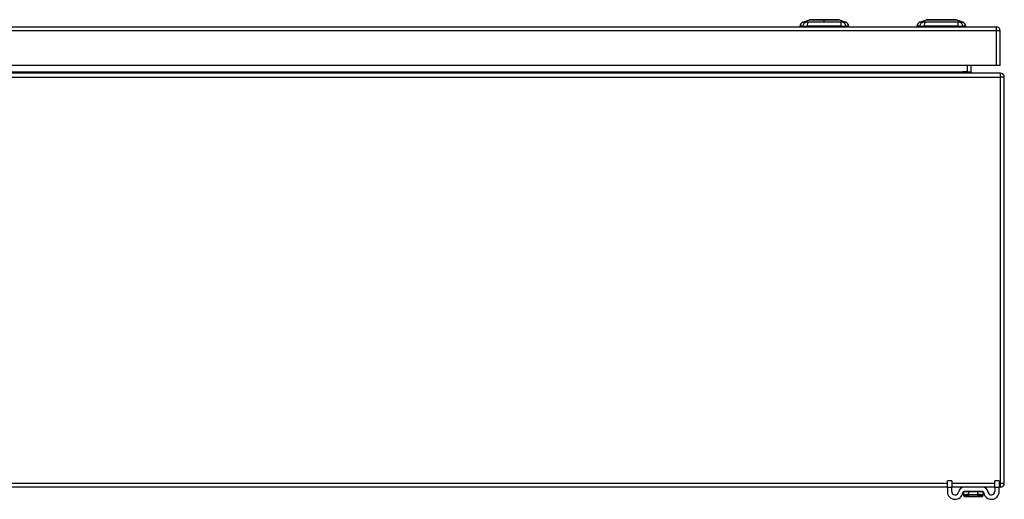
# Model space of a CAD drawing. Header units: inches. Extents: x 17 to 386, y 34 to 183.
# Tile 7 of 21: x 65 to 89, y 171 to 183. Entities that reach past the tile are written whole.
import ezdxf

# ---------------------------------------------------------------- set-up
doc = ezdxf.new("R2010")
doc.units = ezdxf.units.IN
doc.header["$MEASUREMENT"] = 0
doc.layers.add('Visible Edges(ANSI)', color=7, linetype='Continuous', lineweight=25)
doc.layers.add('Visible Tangent Edges(ANSI)', color=7, linetype='Continuous', lineweight=25)

msp = doc.modelspace()

# ---------------------------------------------------------------- linework, layer by layer
at = {"layer": 'Visible Edges(ANSI)'}
for p, q in [((83.932, 182.717), (84.092, 182.779)), ((84.806, 182.779), (84.966, 182.717)), ((86.758, 182.717), (86.918, 182.779)), ((87.632, 182.779), (87.792, 182.717)), ((16.995, 182.609), (88.6, 182.609)), ((83.927, 182.625), (83.858, 182.625)), ((83.927, 182.625), (84.037, 182.625)), ((84.861, 182.625), (84.037, 182.625)), ((84.861, 182.625), (84.972, 182.625)), ((85.04, 182.625), (84.972, 182.625)), ((86.753, 182.625), (86.684, 182.625)), ((86.753, 182.625), (86.863, 182.625)), ((87.687, 182.625), (86.863, 182.625)), ((86.887, 182.609), (86.887, 182.625)), ((87.087, 182.609), (87.087, 182.625)), ((87.463, 182.609), (87.463, 182.625)), ((87.663, 182.609), (87.663, 182.625)), ((87.687, 182.625), (87.798, 182.625)), ((87.866, 182.625), (87.798, 182.625)), ((88.699, 181.675), (88.699, 182.51)), ((88.699, 181.489), (16.897, 181.489)), ((88.6, 181.675), (16.995, 181.675)), ((87.999, 181.52), (87.999, 181.675)), ((88.699, 181.675), (88.6, 181.675)), ((88.798, 171.588), (88.798, 181.39)), ((87.423, 171.489), (18.173, 171.489)), ((87.423, 171.491), (87.423, 171.647)), ((87.528, 171.647), (87.423, 171.647)), ((87.423, 171.491), (87.423, 171.384)), ((87.528, 171.647), (87.528, 171.491)), ((87.528, 171.384), (87.528, 171.491)), ((87.826, 171.489), (87.528, 171.489)), ((88.269, 171.489), (87.826, 171.489)), ((88.568, 171.489), (88.269, 171.489)), ((88.673, 171.647), (88.568, 171.647)), ((88.568, 171.491), (88.568, 171.647)), ((88.568, 171.491), (88.568, 171.384)), ((88.673, 171.647), (88.673, 171.491)), ((88.673, 171.384), (88.673, 171.491)), ((88.699, 171.489), (88.673, 171.489)), ((87.811, 171.377), (87.811, 171.287)), ((87.811, 171.287), (87.811, 171.286)), ((88.269, 171.384), (87.826, 171.384)), ((87.831, 171.266), (88.264, 171.266)), ((88.284, 171.287), (88.284, 171.377)), ((88.284, 171.286), (88.284, 171.287))]:
    msp.add_line(p, q, dxfattribs=at)
at = {"layer": 'Visible Edges(ANSI)', "flags": 128}
for points in [[(84.804, 182.78), (84.804, 182.78), (84.802, 182.78), (84.8, 182.78), (84.797, 182.78), (84.794, 182.78), (84.789, 182.78), (84.783, 182.78), (84.777, 182.78), (84.77, 182.78), (84.762, 182.78), (84.754, 182.78), (84.744, 182.78), (84.734, 182.78), (84.724, 182.78), (84.712, 182.78), (84.7, 182.78), (84.688, 182.78), (84.675, 182.78), (84.661, 182.78), (84.647, 182.78), (84.632, 182.78), (84.617, 182.78), (84.601, 182.78), (84.585, 182.78), (84.569, 182.78), (84.552, 182.78), (84.536, 182.78), (84.519, 182.78), (84.501, 182.78), (84.484, 182.78), (84.467, 182.78), (84.449, 182.78), (84.432, 182.78), (84.415, 182.78), (84.397, 182.78), (84.38, 182.78), (84.363, 182.78), (84.346, 182.78), (84.329, 182.78), (84.313, 182.78), (84.297, 182.78), (84.282, 182.78), (84.266, 182.78), (84.252, 182.78), (84.237, 182.78), (84.224, 182.78), (84.21, 182.78), (84.198, 182.78), (84.186, 182.78), (84.174, 182.78), (84.164, 182.78), (84.154, 182.78), (84.144, 182.78), (84.136, 182.78), (84.128, 182.78), (84.121, 182.78), (84.115, 182.78), (84.109, 182.78), (84.105, 182.78), (84.101, 182.78), (84.098, 182.78), (84.096, 182.78), (84.094, 182.78), (84.094, 182.78)], [(87.63, 182.78), (87.63, 182.78), (87.628, 182.78), (87.626, 182.78), (87.623, 182.78), (87.619, 182.78), (87.615, 182.78), (87.609, 182.78), (87.603, 182.78), (87.596, 182.78), (87.588, 182.78), (87.58, 182.78), (87.57, 182.78), (87.56, 182.78), (87.549, 182.78), (87.538, 182.78), (87.526, 182.78), (87.514, 182.78), (87.5, 182.78), (87.487, 182.78), (87.472, 182.78), (87.458, 182.78), (87.442, 182.78), (87.427, 182.78), (87.411, 182.78), (87.394, 182.78), (87.378, 182.78), (87.361, 182.78), (87.344, 182.78), (87.327, 182.78), (87.31, 182.78), (87.292, 182.78), (87.275, 182.78), (87.257, 182.78), (87.24, 182.78), (87.223, 182.78), (87.205, 182.78), (87.188, 182.78), (87.172, 182.78), (87.155, 182.78), (87.139, 182.78), (87.123, 182.78), (87.107, 182.78), (87.092, 182.78), (87.077, 182.78), (87.063, 182.78), (87.049, 182.78), (87.036, 182.78), (87.024, 182.78), (87.012, 182.78), (87, 182.78), (86.99, 182.78), (86.98, 182.78), (86.97, 182.78), (86.962, 182.78), (86.954, 182.78), (86.947, 182.78), (86.941, 182.78), (86.935, 182.78), (86.93, 182.78), (86.927, 182.78), (86.924, 182.78), (86.922, 182.78), (86.92, 182.78), (86.92, 182.78)]]:
    msp.add_lwpolyline(points, dxfattribs=at)
at = {"layer": 'Visible Edges(ANSI)'}
for centre, radius, start, end in [((83.975, 182.607), 0.118, 111.2505, 171.3991), ((84.094, 182.775), 0.00492, 90.2088, 111.2505), ((84.804, 182.775), 0.00492, 68.7495, 89.7912), ((84.923, 182.607), 0.118, 8.6009, 68.7495), ((86.801, 182.607), 0.118, 111.2505, 171.3991), ((86.92, 182.775), 0.00492, 90.2088, 111.2505), ((87.63, 182.775), 0.00492, 68.7495, 89.7912), ((87.749, 182.607), 0.118, 8.6009, 68.7495), ((83.918, 182.633), 0.0394, 191.537, 216.8699), ((84.981, 182.633), 0.0394, 323.1301, 348.463), ((88.6, 182.51), 0.099, 0, 90), ((88.03, 181.52), 0.031, 180, 270), ((88.699, 181.39), 0.099, 0, 90), ((87.826, 171.353), 0.136, 90, 171.8436), ((88.269, 171.353), 0.136, 8.1564, 90), ((88.699, 171.588), 0.099, 270, 0), ((87.61, 171.384), 0.187, 180, 351.8436), ((87.61, 171.384), 0.0825, 180, 351.8436), ((87.826, 171.353), 0.031, 90, 171.8436), ((87.819, 171.377), 0.00787, 141.8711, 180), ((87.831, 171.286), 0.0197, 180, 270), ((88.264, 171.286), 0.0197, 270, 0), ((88.269, 171.353), 0.031, 8.1564, 90), ((88.276, 171.377), 0.00787, 0, 38.1289), ((88.485, 171.384), 0.188, 188.1564, 0), ((88.485, 171.384), 0.0825, 188.1564, 0)]:
    msp.add_arc(centre, radius, start, end, dxfattribs=at)
at = {"layer": 'Visible Tangent Edges(ANSI)'}
for p, q in [((84.449, 182.78), (84.449, 182.779)), ((84.449, 182.717), (84.449, 182.779)), ((87.792, 182.717), (87.632, 182.779)), ((88.6, 182.51), (16.995, 182.51)), ((88.6, 182.609), (88.6, 182.51)), ((88.699, 182.51), (88.6, 182.51)), ((88.6, 182.51), (88.6, 181.675)), ((17.695, 181.52), (87.799, 181.52)), ((87.9, 181.52), (87.799, 181.52)), ((87.9, 181.675), (87.9, 181.52)), ((87.9, 181.52), (87.9, 181.489)), ((87.9, 181.52), (87.999, 181.52)), ((88.699, 181.489), (88.699, 181.39)), ((16.897, 181.39), (88.699, 181.39)), ((88.699, 181.39), (88.699, 171.588)), ((88.798, 181.39), (88.699, 181.39)), ((18.173, 171.588), (87.423, 171.588)), ((87.423, 171.491), (87.528, 171.491)), ((87.528, 171.588), (88.568, 171.588)), ((88.568, 171.491), (88.673, 171.491)), ((88.673, 171.588), (88.699, 171.588)), ((88.699, 171.588), (88.798, 171.588)), ((88.699, 171.588), (88.699, 171.489)), ((87.943, 171.377), (87.811, 171.377)), ((88.153, 171.377), (87.943, 171.377)), ((87.943, 171.314), (87.943, 171.377)), ((87.943, 171.314), (88.153, 171.314)), ((88.151, 171.3), (87.944, 171.3)), ((88.284, 171.377), (88.153, 171.377)), ((88.153, 171.377), (88.153, 171.314))]:
    msp.add_line(p, q, dxfattribs=at)
at = {"layer": 'Visible Tangent Edges(ANSI)', "flags": 128}
for points in [[(84.009, 182.719), (84.001, 182.718), (83.995, 182.718), (83.99, 182.718), (83.985, 182.718), (83.98, 182.718), (83.975, 182.718), (83.971, 182.718), (83.966, 182.718), (83.962, 182.718), (83.959, 182.718), (83.955, 182.718), (83.952, 182.718), (83.949, 182.718), (83.946, 182.718), (83.943, 182.718), (83.941, 182.717), (83.939, 182.717), (83.937, 182.717), (83.936, 182.717), (83.935, 182.717), (83.934, 182.717), (83.933, 182.717), (83.933, 182.717), (83.932, 182.717)], [(84.06, 182.719), (84.058, 182.719), (84.055, 182.719), (84.052, 182.719), (84.05, 182.719), (84.047, 182.719), (84.044, 182.719), (84.042, 182.718), (84.039, 182.718), (84.037, 182.718), (84.035, 182.718), (84.033, 182.718), (84.03, 182.718), (84.028, 182.718), (84.026, 182.718), (84.024, 182.718), (84.022, 182.718), (84.02, 182.718), (84.018, 182.719), (84.017, 182.719), (84.015, 182.719), (84.013, 182.719), (84.012, 182.719), (84.01, 182.719), (84.009, 182.719)], [(84.449, 182.717), (84.432, 182.717), (84.416, 182.717), (84.399, 182.717), (84.383, 182.717), (84.367, 182.717), (84.35, 182.717), (84.334, 182.717), (84.317, 182.717), (84.301, 182.718), (84.285, 182.718), (84.268, 182.718), (84.252, 182.718), (84.236, 182.718), (84.22, 182.718), (84.204, 182.718), (84.188, 182.718), (84.172, 182.718), (84.156, 182.718), (84.141, 182.718), (84.125, 182.718), (84.109, 182.718), (84.094, 182.718), (84.079, 182.718), (84.06, 182.719)], [(84.092, 182.779), (84.092, 182.779), (84.093, 182.779), (84.093, 182.779), (84.095, 182.779), (84.096, 182.779), (84.098, 182.779), (84.099, 182.779), (84.102, 182.779), (84.104, 182.779), (84.107, 182.779), (84.11, 182.779), (84.113, 182.779), (84.117, 182.779), (84.121, 182.779), (84.125, 182.779), (84.13, 182.779), (84.134, 182.779), (84.139, 182.779), (84.145, 182.78), (84.15, 182.78), (84.156, 182.78), (84.162, 182.78), (84.168, 182.78), (84.174, 182.78)], [(84.174, 182.78), (84.176, 182.78), (84.178, 182.78), (84.18, 182.78), (84.182, 182.78), (84.183, 182.78), (84.185, 182.78), (84.187, 182.78), (84.189, 182.78), (84.191, 182.78), (84.193, 182.78), (84.195, 182.78), (84.197, 182.78), (84.199, 182.78), (84.201, 182.78), (84.203, 182.78), (84.205, 182.78), (84.207, 182.78), (84.209, 182.78), (84.211, 182.78), (84.213, 182.78), (84.215, 182.78), (84.217, 182.78), (84.219, 182.78), (84.221, 182.78)], [(84.221, 182.78), (84.229, 182.78), (84.238, 182.78), (84.246, 182.78), (84.255, 182.78), (84.263, 182.78), (84.272, 182.779), (84.281, 182.779), (84.29, 182.779), (84.3, 182.779), (84.309, 182.779), (84.318, 182.779), (84.328, 182.779), (84.338, 182.779), (84.348, 182.779), (84.357, 182.779), (84.367, 182.779), (84.377, 182.779), (84.388, 182.779), (84.398, 182.779), (84.408, 182.779), (84.418, 182.779), (84.429, 182.779), (84.439, 182.779), (84.449, 182.779)], [(84.449, 182.779), (84.459, 182.779), (84.47, 182.779), (84.48, 182.779), (84.49, 182.779), (84.5, 182.779), (84.51, 182.779), (84.521, 182.779), (84.531, 182.779), (84.541, 182.779), (84.551, 182.779), (84.56, 182.779), (84.57, 182.779), (84.58, 182.779), (84.589, 182.779), (84.599, 182.779), (84.608, 182.779), (84.617, 182.779), (84.626, 182.779), (84.635, 182.78), (84.644, 182.78), (84.652, 182.78), (84.66, 182.78), (84.669, 182.78), (84.677, 182.78)], [(84.838, 182.719), (84.819, 182.718), (84.804, 182.718), (84.789, 182.718), (84.773, 182.718), (84.757, 182.718), (84.742, 182.718), (84.726, 182.718), (84.71, 182.718), (84.694, 182.718), (84.678, 182.718), (84.662, 182.718), (84.646, 182.718), (84.629, 182.718), (84.613, 182.718), (84.597, 182.718), (84.581, 182.717), (84.564, 182.717), (84.548, 182.717), (84.531, 182.717), (84.515, 182.717), (84.499, 182.717), (84.482, 182.717), (84.466, 182.717), (84.449, 182.717)], [(84.677, 182.78), (84.679, 182.78), (84.681, 182.78), (84.683, 182.78), (84.685, 182.78), (84.687, 182.78), (84.689, 182.78), (84.691, 182.78), (84.693, 182.78), (84.695, 182.78), (84.697, 182.78), (84.699, 182.78), (84.701, 182.78), (84.703, 182.78), (84.705, 182.78), (84.707, 182.78), (84.709, 182.78), (84.711, 182.78), (84.713, 182.78), (84.715, 182.78), (84.716, 182.78), (84.718, 182.78), (84.72, 182.78), (84.722, 182.78), (84.724, 182.78)], [(84.724, 182.78), (84.73, 182.78), (84.736, 182.78), (84.742, 182.78), (84.748, 182.78), (84.753, 182.78), (84.759, 182.779), (84.764, 182.779), (84.768, 182.779), (84.773, 182.779), (84.777, 182.779), (84.781, 182.779), (84.785, 182.779), (84.788, 182.779), (84.791, 182.779), (84.794, 182.779), (84.796, 182.779), (84.799, 182.779), (84.801, 182.779), (84.802, 182.779), (84.803, 182.779), (84.805, 182.779), (84.805, 182.779), (84.806, 182.779), (84.806, 182.779)], [(84.868, 182.718), (84.867, 182.718), (84.866, 182.718), (84.864, 182.718), (84.863, 182.718), (84.862, 182.718), (84.861, 182.718), (84.86, 182.718), (84.859, 182.718), (84.857, 182.718), (84.856, 182.718), (84.855, 182.718), (84.854, 182.719), (84.852, 182.719), (84.851, 182.719), (84.85, 182.719), (84.848, 182.719), (84.847, 182.719), (84.846, 182.719), (84.844, 182.719), (84.843, 182.719), (84.842, 182.719), (84.84, 182.719), (84.839, 182.719), (84.838, 182.719)], [(84.889, 182.719), (84.888, 182.719), (84.888, 182.719), (84.887, 182.719), (84.886, 182.719), (84.885, 182.719), (84.885, 182.719), (84.884, 182.719), (84.883, 182.719), (84.882, 182.719), (84.881, 182.719), (84.881, 182.719), (84.88, 182.719), (84.879, 182.718), (84.878, 182.718), (84.877, 182.718), (84.876, 182.718), (84.875, 182.718), (84.874, 182.718), (84.873, 182.718), (84.872, 182.718), (84.871, 182.718), (84.87, 182.718), (84.869, 182.718), (84.868, 182.718)], [(84.966, 182.717), (84.965, 182.717), (84.965, 182.717), (84.964, 182.717), (84.963, 182.717), (84.962, 182.717), (84.961, 182.717), (84.959, 182.717), (84.957, 182.717), (84.955, 182.718), (84.952, 182.718), (84.949, 182.718), (84.946, 182.718), (84.943, 182.718), (84.939, 182.718), (84.936, 182.718), (84.932, 182.718), (84.927, 182.718), (84.923, 182.718), (84.918, 182.718), (84.913, 182.718), (84.908, 182.718), (84.903, 182.718), (84.897, 182.718), (84.889, 182.719)], [(86.835, 182.719), (86.827, 182.718), (86.821, 182.718), (86.816, 182.718), (86.811, 182.718), (86.806, 182.718), (86.801, 182.718), (86.797, 182.718), (86.792, 182.718), (86.788, 182.718), (86.785, 182.718), (86.781, 182.718), (86.778, 182.718), (86.775, 182.718), (86.772, 182.718), (86.769, 182.718), (86.767, 182.717), (86.765, 182.717), (86.763, 182.717), (86.762, 182.717), (86.761, 182.717), (86.76, 182.717), (86.759, 182.717), (86.759, 182.717), (86.758, 182.717)], [(86.886, 182.719), (86.884, 182.719), (86.881, 182.719), (86.878, 182.719), (86.876, 182.719), (86.873, 182.719), (86.87, 182.719), (86.868, 182.718), (86.865, 182.718), (86.863, 182.718), (86.861, 182.718), (86.859, 182.718), (86.856, 182.718), (86.854, 182.718), (86.852, 182.718), (86.85, 182.718), (86.848, 182.718), (86.846, 182.718), (86.844, 182.719), (86.843, 182.719), (86.841, 182.719), (86.839, 182.719), (86.838, 182.719), (86.836, 182.719), (86.835, 182.719)], [(87.664, 182.719), (87.63, 182.718), (87.599, 182.718), (87.568, 182.718), (87.536, 182.718), (87.504, 182.718), (87.472, 182.718), (87.439, 182.718), (87.406, 182.717), (87.374, 182.717), (87.341, 182.717), (87.308, 182.717), (87.275, 182.717), (87.242, 182.717), (87.209, 182.717), (87.176, 182.717), (87.143, 182.717), (87.111, 182.718), (87.078, 182.718), (87.046, 182.718), (87.014, 182.718), (86.982, 182.718), (86.951, 182.718), (86.92, 182.718), (86.886, 182.719)], [(86.918, 182.779), (86.918, 182.779), (86.919, 182.779), (86.919, 182.779), (86.921, 182.779), (86.922, 182.779), (86.923, 182.779), (86.925, 182.779), (86.928, 182.779), (86.93, 182.779), (86.933, 182.779), (86.936, 182.779), (86.939, 182.779), (86.943, 182.779), (86.947, 182.779), (86.951, 182.779), (86.956, 182.779), (86.96, 182.779), (86.965, 182.779), (86.971, 182.78), (86.976, 182.78), (86.982, 182.78), (86.988, 182.78), (86.994, 182.78), (87, 182.78)], [(87, 182.78), (87.002, 182.78), (87.004, 182.78), (87.006, 182.78), (87.008, 182.78), (87.009, 182.78), (87.011, 182.78), (87.013, 182.78), (87.015, 182.78), (87.017, 182.78), (87.019, 182.78), (87.021, 182.78), (87.023, 182.78), (87.025, 182.78), (87.027, 182.78), (87.029, 182.78), (87.031, 182.78), (87.033, 182.78), (87.035, 182.78), (87.037, 182.78), (87.039, 182.78), (87.041, 182.78), (87.043, 182.78), (87.045, 182.78), (87.047, 182.78)], [(87.047, 182.78), (87.064, 182.78), (87.081, 182.78), (87.098, 182.779), (87.116, 182.779), (87.135, 182.779), (87.154, 182.779), (87.174, 182.779), (87.193, 182.779), (87.213, 182.779), (87.234, 182.779), (87.254, 182.779), (87.275, 182.779), (87.296, 182.779), (87.316, 182.779), (87.337, 182.779), (87.357, 182.779), (87.377, 182.779), (87.396, 182.779), (87.415, 182.779), (87.434, 182.779), (87.452, 182.779), (87.47, 182.78), (87.486, 182.78), (87.503, 182.78)], [(87.503, 182.78), (87.505, 182.78), (87.507, 182.78), (87.509, 182.78), (87.511, 182.78), (87.513, 182.78), (87.515, 182.78), (87.517, 182.78), (87.519, 182.78), (87.521, 182.78), (87.523, 182.78), (87.525, 182.78), (87.527, 182.78), (87.529, 182.78), (87.531, 182.78), (87.533, 182.78), (87.535, 182.78), (87.537, 182.78), (87.539, 182.78), (87.541, 182.78), (87.542, 182.78), (87.544, 182.78), (87.546, 182.78), (87.548, 182.78), (87.55, 182.78)], [(87.55, 182.78), (87.556, 182.78), (87.562, 182.78), (87.568, 182.78), (87.574, 182.78), (87.58, 182.78), (87.585, 182.779), (87.59, 182.779), (87.595, 182.779), (87.599, 182.779), (87.603, 182.779), (87.607, 182.779), (87.611, 182.779), (87.614, 182.779), (87.617, 182.779), (87.62, 182.779), (87.622, 182.779), (87.625, 182.779), (87.627, 182.779), (87.628, 182.779), (87.63, 182.779), (87.631, 182.779), (87.631, 182.779), (87.632, 182.779), (87.632, 182.779)], [(87.715, 182.719), (87.714, 182.719), (87.712, 182.719), (87.711, 182.719), (87.709, 182.719), (87.707, 182.719), (87.706, 182.719), (87.704, 182.718), (87.702, 182.718), (87.7, 182.718), (87.698, 182.718), (87.696, 182.718), (87.694, 182.718), (87.692, 182.718), (87.689, 182.718), (87.687, 182.718), (87.685, 182.718), (87.682, 182.718), (87.68, 182.719), (87.677, 182.719), (87.674, 182.719), (87.672, 182.719), (87.669, 182.719), (87.666, 182.719), (87.664, 182.719)], [(87.792, 182.717), (87.791, 182.717), (87.791, 182.717), (87.79, 182.717), (87.789, 182.717), (87.788, 182.717), (87.787, 182.717), (87.785, 182.717), (87.783, 182.717), (87.781, 182.718), (87.778, 182.718), (87.775, 182.718), (87.772, 182.718), (87.769, 182.718), (87.765, 182.718), (87.762, 182.718), (87.758, 182.718), (87.753, 182.718), (87.749, 182.718), (87.744, 182.718), (87.739, 182.718), (87.734, 182.718), (87.729, 182.718), (87.723, 182.718), (87.715, 182.719)], [(87.943, 171.314), (87.933, 171.313), (87.924, 171.313), (87.915, 171.313), (87.906, 171.312), (87.897, 171.311), (87.889, 171.31), (87.881, 171.309), (87.874, 171.308), (87.867, 171.307), (87.86, 171.305), (87.853, 171.304), (87.847, 171.303), (87.842, 171.301), (87.837, 171.3), (87.832, 171.298), (87.828, 171.297), (87.824, 171.295), (87.821, 171.294), (87.818, 171.292), (87.815, 171.291), (87.814, 171.29), (87.812, 171.289), (87.812, 171.288), (87.811, 171.287)], [(87.828, 171.268), (87.828, 171.269), (87.828, 171.27), (87.828, 171.271), (87.83, 171.272), (87.831, 171.274), (87.833, 171.276), (87.836, 171.277), (87.839, 171.279), (87.843, 171.281), (87.847, 171.283), (87.851, 171.284), (87.856, 171.286), (87.862, 171.288), (87.867, 171.29), (87.874, 171.291), (87.88, 171.293), (87.887, 171.294), (87.895, 171.296), (87.902, 171.297), (87.91, 171.298), (87.918, 171.298), (87.927, 171.299), (87.936, 171.299), (87.944, 171.3)], [(87.831, 171.266), (87.831, 171.266), (87.831, 171.266), (87.831, 171.266), (87.831, 171.266), (87.83, 171.266), (87.83, 171.266), (87.83, 171.266), (87.83, 171.266), (87.83, 171.266), (87.83, 171.267), (87.83, 171.267), (87.83, 171.267), (87.83, 171.267), (87.829, 171.267), (87.829, 171.267), (87.829, 171.267), (87.829, 171.267), (87.829, 171.267), (87.829, 171.267), (87.829, 171.267), (87.829, 171.267), (87.828, 171.268), (87.828, 171.268), (87.828, 171.268)], [(88.151, 171.3), (88.159, 171.299), (88.168, 171.299), (88.177, 171.298), (88.185, 171.298), (88.193, 171.297), (88.2, 171.296), (88.208, 171.294), (88.215, 171.293), (88.221, 171.291), (88.228, 171.29), (88.233, 171.288), (88.239, 171.286), (88.244, 171.284), (88.248, 171.283), (88.252, 171.281), (88.256, 171.279), (88.259, 171.277), (88.262, 171.276), (88.264, 171.274), (88.266, 171.272), (88.267, 171.271), (88.267, 171.27), (88.267, 171.269), (88.267, 171.268)], [(88.284, 171.287), (88.283, 171.288), (88.283, 171.289), (88.281, 171.29), (88.28, 171.291), (88.277, 171.292), (88.274, 171.294), (88.271, 171.295), (88.267, 171.297), (88.263, 171.298), (88.258, 171.3), (88.253, 171.301), (88.248, 171.303), (88.242, 171.304), (88.235, 171.305), (88.228, 171.307), (88.221, 171.308), (88.214, 171.309), (88.206, 171.31), (88.198, 171.311), (88.189, 171.312), (88.18, 171.313), (88.171, 171.313), (88.162, 171.313), (88.153, 171.314)], [(88.267, 171.268), (88.267, 171.268), (88.267, 171.268), (88.266, 171.267), (88.266, 171.267), (88.266, 171.267), (88.266, 171.267), (88.266, 171.267), (88.266, 171.267), (88.266, 171.267), (88.266, 171.267), (88.265, 171.267), (88.265, 171.267), (88.265, 171.267), (88.265, 171.267), (88.265, 171.266), (88.265, 171.266), (88.265, 171.266), (88.265, 171.266), (88.265, 171.266), (88.264, 171.266), (88.264, 171.266), (88.264, 171.266), (88.264, 171.266), (88.264, 171.266)]]:
    msp.add_lwpolyline(points, dxfattribs=at)
at = {"layer": 'Visible Tangent Edges(ANSI)'}
msp.add_arc((87.63, 182.775), 0.00492, 68.7495, 89.7912, dxfattribs=at)
for centre, major_axis, ratio, start_param, end_param in [((84.037, 182.605), (0.016, 0.117), 0.948273, 0.391156, 1.528426), ((84.075, 182.605), (-0.005, 0.118), 0.314585, 0.249322, 1.386592), ((84.823, 182.605), (0.005, 0.118), 0.314585, 4.896593, 6.033863), ((84.861, 182.605), (-0.016, 0.117), 0.948273, 4.754759, 5.892029), ((86.863, 182.605), (0.016, 0.117), 0.948273, 0.391156, 1.528426), ((86.901, 182.605), (-0.005, 0.118), 0.314585, 0.249322, 1.386592), ((87.649, 182.605), (0.005, 0.118), 0.314585, 4.896593, 6.033863), ((87.687, 182.605), (-0.016, 0.117), 0.948273, 4.754759, 5.892029), ((87.831, 171.287), (-0.0197, 0), 0.9973, 0, 1.428968), ((87.945, 171.377), (0, 0.00787), 0.333333, 0, 1.570796), ((87.949, 171.314), (0, -0.0197), 0.333333, 4.712389, 5.50431), ((88.15, 171.377), (0, 0.00787), 0.333333, 4.712389, 6.283185), ((88.146, 171.314), (0, -0.0197), 0.333333, 0.778875, 1.570796), ((88.264, 171.287), (0.0197, 0), 0.9973, 4.854218, 6.283185)]:
    msp.add_ellipse(centre, major_axis=major_axis, ratio=ratio, start_param=start_param, end_param=end_param, dxfattribs=at)

doc.saveas('drawing.dxf')
